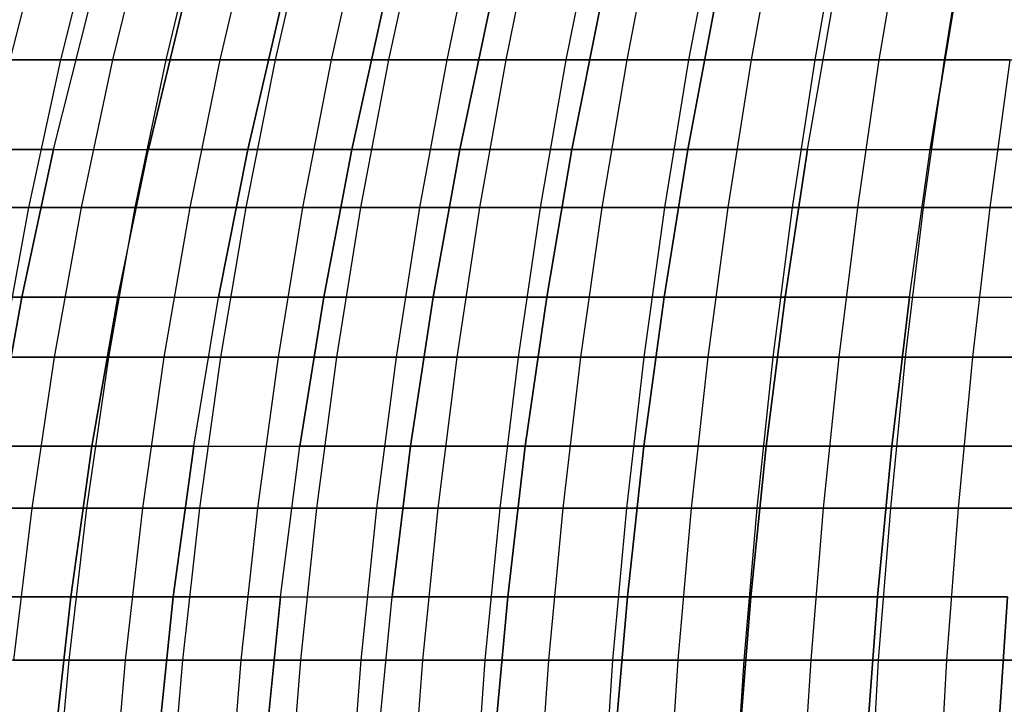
# Model space of a CAD drawing. Extents: x -125 to 125, y -143 to 0.
# Tile 133 of 241: x -42 to -26, y -75 to -64. Entities that reach past the tile are written whole.
import ezdxf

# ---------------------------------------------------------------- set-up
doc = ezdxf.new("R2010")
doc.units = 0
doc.header["$LTSCALE"] = 25.4
doc.layers.get('0').update_dxf_attribs({"linetype": 'CONTINUOUS'})

# ---------------------------------------------------------------- blocks, each defined once
blk = doc.blocks.new('NL2500026672_STL')
at = {"color": 0}
for p, q in [((-41.203, -61.953, 38.269), (-41.809, -64.327, 38.832)), ((-41.203, -61.953, 38.269), (-41.809, -64.327, 38.832)), ((-40.387, -61.953, -39.129), (-40.981, -64.327, -39.705)), ((-40.387, -61.953, -39.129), (-40.981, -64.327, -39.705)), ((-39.553, -61.953, 39.972), (-40.135, -64.327, 40.56)), ((-39.553, -61.953, 39.972), (-40.135, -64.327, 40.56)), ((-38.701, -61.953, -40.797), (-39.271, -64.327, -41.397)), ((-38.701, -61.953, -40.797), (-39.271, -64.327, -41.397)), ((-37.833, -61.953, 41.604), (-38.389, -64.327, 42.216)), ((-37.833, -61.953, 41.604), (-38.389, -64.327, 42.216)), ((-36.947, -61.953, -42.392), (-37.49, -64.327, -43.016)), ((-36.947, -61.953, -42.392), (-37.49, -64.327, -43.016)), ((-36.045, -61.953, 43.162), (-36.575, -64.327, 43.797)), ((-36.045, -61.953, 43.162), (-36.575, -64.327, 43.797)), ((-35.127, -61.953, -43.912), (-35.644, -64.327, -44.558)), ((-35.127, -61.953, -43.912), (-35.644, -64.327, -44.558)), ((-34.194, -61.953, 44.643), (-34.696, -64.327, 45.3)), ((-34.194, -61.953, 44.643), (-34.696, -64.327, 45.3)), ((-33.245, -61.953, -45.354), (-33.734, -64.327, -46.021)), ((-33.245, -61.953, -45.354), (-33.734, -64.327, -46.021)), ((-32.281, -61.953, 46.045), (-32.756, -64.327, 46.722)), ((-32.281, -61.953, 46.045), (-32.756, -64.327, 46.722)), ((-31.303, -61.953, -46.715), (-31.764, -64.327, -47.402)), ((-31.303, -61.953, -46.715), (-31.764, -64.327, -47.402)), ((-30.311, -61.953, 47.365), (-30.757, -64.327, 48.061)), ((-30.311, -61.953, 47.365), (-30.757, -64.327, 48.061)), ((-29.306, -61.953, -47.993), (-29.737, -64.327, -48.699)), ((-29.306, -61.953, -47.993), (-29.737, -64.327, -48.699)), ((-28.288, -61.953, 48.601), (-28.704, -64.327, 49.315)), ((-28.288, -61.953, 48.601), (-28.704, -64.327, 49.315)), ((-27.257, -61.953, -49.186), (-27.658, -64.327, -49.909)), ((-27.257, -61.953, -49.186), (-27.658, -64.327, -49.909)), ((-26.214, -61.953, 49.75), (-26.599, -64.327, 50.481)), ((-26.214, -61.953, 49.75), (-26.599, -64.327, 50.481)), ((-41.095, -65.788, -34.483), (-40.5, -63.417, -33.984)), ((-41.095, -65.788, -34.483), (-40.5, -63.417, -33.984)), ((-41.095, -65.788, 34.483), (-40.5, -63.417, 33.984)), ((-41.095, -65.788, 34.483), (-40.5, -63.417, 33.984)), ((-39.551, -65.788, -36.242), (-38.98, -63.417, -35.718)), ((-39.551, -65.788, -36.242), (-38.98, -63.417, -35.718)), ((-38.98, -63.417, 35.718), (-39.551, -65.788, 36.242)), ((-38.98, -63.417, 35.718), (-39.551, -65.788, 36.242)), ((-37.933, -65.788, -37.933), (-37.384, -63.417, -37.384)), ((-37.933, -65.788, -37.933), (-37.384, -63.417, -37.384)), ((-37.384, -63.417, 37.384), (-37.933, -65.788, 37.933)), ((-37.384, -63.417, 37.384), (-37.933, -65.788, 37.933)), ((-36.242, -65.788, -39.551), (-35.718, -63.417, -38.98)), ((-36.242, -65.788, -39.551), (-35.718, -63.417, -38.98)), ((-35.718, -63.417, 38.98), (-36.242, -65.788, 39.551)), ((-35.718, -63.417, 38.98), (-36.242, -65.788, 39.551)), ((-34.483, -65.788, -41.095), (-33.984, -63.417, -40.5)), ((-34.483, -65.788, -41.095), (-33.984, -63.417, -40.5)), ((-33.984, -63.417, 40.5), (-34.483, -65.788, 41.095)), ((-33.984, -63.417, 40.5), (-34.483, -65.788, 41.095)), ((-32.657, -65.788, -42.56), (-32.185, -63.417, -41.944)), ((-32.657, -65.788, -42.56), (-32.185, -63.417, -41.944)), ((-32.185, -63.417, 41.944), (-32.657, -65.788, 42.56)), ((-32.185, -63.417, 41.944), (-32.657, -65.788, 42.56)), ((-30.77, -65.788, -43.944), (-30.325, -63.417, -43.308)), ((-30.77, -65.788, -43.944), (-30.325, -63.417, -43.308)), ((-30.325, -63.417, 43.308), (-30.77, -65.788, 43.944)), ((-30.325, -63.417, 43.308), (-30.77, -65.788, 43.944)), ((-28.824, -65.788, -45.244), (-28.407, -63.417, -44.59)), ((-28.824, -65.788, -45.244), (-28.407, -63.417, -44.59)), ((-28.824, -65.788, 45.244), (-28.407, -63.417, 44.59)), ((-28.824, -65.788, 45.244), (-28.407, -63.417, 44.59)), ((-26.823, -65.788, -46.458), (-26.435, -63.417, -45.786)), ((-26.823, -65.788, -46.458), (-26.435, -63.417, -45.786)), ((-26.435, -63.417, 45.786), (-26.823, -65.788, 46.458)), ((-26.435, -63.417, 45.786), (-26.823, -65.788, 46.458)), ((-40.981, -64.327, -39.705), (-42.618, -64.327, -37.942)), ((-40.981, -64.327, -39.705), (-42.618, -64.327, -37.942)), ((-41.809, -64.327, 38.832), (-40.135, -64.327, 40.56)), ((-41.809, -64.327, 38.832), (-40.135, -64.327, 40.56)), ((-40.981, -64.327, -39.705), (-41.503, -66.732, -40.21)), ((-40.981, -64.327, -39.705), (-41.503, -66.732, -40.21)), ((-39.271, -64.327, -41.397), (-40.981, -64.327, -39.705)), ((-39.271, -64.327, -41.397), (-40.981, -64.327, -39.705)), ((-40.135, -64.327, 40.56), (-40.646, -66.732, 41.077)), ((-40.135, -64.327, 40.56), (-40.646, -66.732, 41.077)), ((-40.135, -64.327, 40.56), (-38.389, -64.327, 42.216)), ((-40.135, -64.327, 40.56), (-38.389, -64.327, 42.216)), ((-39.271, -64.327, -41.397), (-39.771, -66.732, -41.924)), ((-39.271, -64.327, -41.397), (-39.771, -66.732, -41.924)), ((-37.49, -64.327, -43.016), (-39.271, -64.327, -41.397)), ((-37.49, -64.327, -43.016), (-39.271, -64.327, -41.397)), ((-38.389, -64.327, 42.216), (-38.878, -66.732, 42.754)), ((-38.389, -64.327, 42.216), (-38.878, -66.732, 42.754)), ((-38.389, -64.327, 42.216), (-36.575, -64.327, 43.797)), ((-38.389, -64.327, 42.216), (-36.575, -64.327, 43.797)), ((-37.49, -64.327, -43.016), (-37.968, -66.732, -43.564)), ((-37.49, -64.327, -43.016), (-37.968, -66.732, -43.564)), ((-35.644, -64.327, -44.558), (-37.49, -64.327, -43.016)), ((-35.644, -64.327, -44.558), (-37.49, -64.327, -43.016)), ((-36.575, -64.327, 43.797), (-37.041, -66.732, 44.354)), ((-36.575, -64.327, 43.797), (-37.041, -66.732, 44.354)), ((-36.575, -64.327, 43.797), (-34.696, -64.327, 45.3)), ((-36.575, -64.327, 43.797), (-34.696, -64.327, 45.3)), ((-35.644, -64.327, -44.558), (-36.098, -66.732, -45.126)), ((-35.644, -64.327, -44.558), (-36.098, -66.732, -45.126)), ((-33.734, -64.327, -46.021), (-35.644, -64.327, -44.558)), ((-33.734, -64.327, -46.021), (-35.644, -64.327, -44.558)), ((-34.696, -64.327, 45.3), (-35.138, -66.732, 45.877)), ((-34.696, -64.327, 45.3), (-35.138, -66.732, 45.877)), ((-34.696, -64.327, 45.3), (-32.756, -64.327, 46.722)), ((-34.696, -64.327, 45.3), (-32.756, -64.327, 46.722)), ((-33.734, -64.327, -46.021), (-34.163, -66.732, -46.607)), ((-33.734, -64.327, -46.021), (-34.163, -66.732, -46.607)), ((-31.764, -64.327, -47.402), (-33.734, -64.327, -46.021)), ((-31.764, -64.327, -47.402), (-33.734, -64.327, -46.021)), ((-32.756, -64.327, 46.722), (-33.173, -66.732, 47.317)), ((-32.756, -64.327, 46.722), (-33.173, -66.732, 47.317)), ((-32.756, -64.327, 46.722), (-30.757, -64.327, 48.061)), ((-32.756, -64.327, 46.722), (-30.757, -64.327, 48.061)), ((-31.764, -64.327, -47.402), (-32.168, -66.732, -48.006)), ((-31.764, -64.327, -47.402), (-32.168, -66.732, -48.006)), ((-29.737, -64.327, -48.699), (-31.764, -64.327, -47.402)), ((-29.737, -64.327, -48.699), (-31.764, -64.327, -47.402)), ((-30.757, -64.327, 48.061), (-31.149, -66.732, 48.674)), ((-30.757, -64.327, 48.061), (-31.149, -66.732, 48.674)), ((-30.757, -64.327, 48.061), (-28.704, -64.327, 49.315)), ((-30.757, -64.327, 48.061), (-28.704, -64.327, 49.315)), ((-29.737, -64.327, -48.699), (-30.116, -66.732, -49.319)), ((-29.737, -64.327, -48.699), (-30.116, -66.732, -49.319)), ((-27.658, -64.327, -49.909), (-29.737, -64.327, -48.699)), ((-27.658, -64.327, -49.909), (-29.737, -64.327, -48.699)), ((-28.704, -64.327, 49.315), (-29.069, -66.732, 49.943)), ((-28.704, -64.327, 49.315), (-29.069, -66.732, 49.943)), ((-28.704, -64.327, 49.315), (-26.599, -64.327, 50.481)), ((-28.704, -64.327, 49.315), (-26.599, -64.327, 50.481)), ((-27.658, -64.327, -49.909), (-28.01, -66.732, -50.545)), ((-27.658, -64.327, -49.909), (-28.01, -66.732, -50.545)), ((-25.529, -64.327, -51.031), (-27.658, -64.327, -49.909)), ((-25.529, -64.327, -51.031), (-27.658, -64.327, -49.909)), ((-26.599, -64.327, 50.481), (-26.938, -66.732, 51.124)), ((-26.599, -64.327, 50.481), (-26.938, -66.732, 51.124)), ((-26.599, -64.327, 50.481), (-24.447, -64.327, 51.558)), ((-26.599, -64.327, 50.481), (-24.447, -64.327, 51.558)), ((-25.529, -64.327, -51.031), (-25.854, -66.732, -51.681)), ((-25.529, -64.327, -51.031), (-25.854, -66.732, -51.681)), ((-42.56, -65.788, -32.657), (-41.095, -65.788, -34.483)), ((-42.56, -65.788, -32.657), (-41.095, -65.788, -34.483)), ((-41.095, -65.788, 34.483), (-42.56, -65.788, 32.657)), ((-41.095, -65.788, 34.483), (-42.56, -65.788, 32.657)), ((-41.612, -68.189, -34.916), (-41.095, -65.788, -34.483)), ((-41.612, -68.189, -34.916), (-41.095, -65.788, -34.483)), ((-41.095, -65.788, 34.483), (-41.612, -68.189, 34.916)), ((-41.095, -65.788, 34.483), (-41.612, -68.189, 34.916)), ((-41.095, -65.788, -34.483), (-39.551, -65.788, -36.242)), ((-41.095, -65.788, -34.483), (-39.551, -65.788, -36.242)), ((-41.095, -65.788, 34.483), (-39.551, -65.788, 36.242)), ((-41.095, -65.788, 34.483), (-39.551, -65.788, 36.242)), ((-40.049, -68.189, -36.698), (-39.551, -65.788, -36.242)), ((-40.049, -68.189, -36.698), (-39.551, -65.788, -36.242)), ((-40.049, -68.189, 36.698), (-39.551, -65.788, 36.242)), ((-40.049, -68.189, 36.698), (-39.551, -65.788, 36.242)), ((-39.551, -65.788, -36.242), (-37.933, -65.788, -37.933)), ((-39.551, -65.788, -36.242), (-37.933, -65.788, -37.933)), ((-37.933, -65.788, 37.933), (-39.551, -65.788, 36.242)), ((-37.933, -65.788, 37.933), (-39.551, -65.788, 36.242)), ((-38.41, -68.189, -38.41), (-37.933, -65.788, -37.933)), ((-38.41, -68.189, -38.41), (-37.933, -65.788, -37.933)), ((-37.933, -65.788, 37.933), (-38.41, -68.189, 38.41)), ((-37.933, -65.788, 37.933), (-38.41, -68.189, 38.41)), ((-37.933, -65.788, -37.933), (-36.242, -65.788, -39.551)), ((-37.933, -65.788, -37.933), (-36.242, -65.788, -39.551)), ((-36.242, -65.788, 39.551), (-37.933, -65.788, 37.933)), ((-36.242, -65.788, 39.551), (-37.933, -65.788, 37.933)), ((-36.698, -68.189, -40.049), (-36.242, -65.788, -39.551)), ((-36.698, -68.189, -40.049), (-36.242, -65.788, -39.551)), ((-36.242, -65.788, 39.551), (-36.698, -68.189, 40.049)), ((-36.242, -65.788, 39.551), (-36.698, -68.189, 40.049)), ((-36.242, -65.788, -39.551), (-34.483, -65.788, -41.095)), ((-36.242, -65.788, -39.551), (-34.483, -65.788, -41.095)), ((-34.483, -65.788, 41.095), (-36.242, -65.788, 39.551)), ((-34.483, -65.788, 41.095), (-36.242, -65.788, 39.551)), ((-34.916, -68.189, -41.612), (-34.483, -65.788, -41.095)), ((-34.916, -68.189, -41.612), (-34.483, -65.788, -41.095)), ((-34.483, -65.788, 41.095), (-34.916, -68.189, 41.612)), ((-34.483, -65.788, 41.095), (-34.916, -68.189, 41.612)), ((-34.483, -65.788, -41.095), (-32.657, -65.788, -42.56)), ((-34.483, -65.788, -41.095), (-32.657, -65.788, -42.56)), ((-32.657, -65.788, 42.56), (-34.483, -65.788, 41.095)), ((-32.657, -65.788, 42.56), (-34.483, -65.788, 41.095)), ((-33.068, -68.189, -43.095), (-32.657, -65.788, -42.56)), ((-33.068, -68.189, -43.095), (-32.657, -65.788, -42.56)), ((-32.657, -65.788, 42.56), (-33.068, -68.189, 43.095)), ((-32.657, -65.788, 42.56), (-33.068, -68.189, 43.095)), ((-32.657, -65.788, -42.56), (-30.77, -65.788, -43.944)), ((-32.657, -65.788, -42.56), (-30.77, -65.788, -43.944)), ((-30.77, -65.788, 43.944), (-32.657, -65.788, 42.56)), ((-30.77, -65.788, 43.944), (-32.657, -65.788, 42.56)), ((-31.157, -68.189, -44.496), (-30.77, -65.788, -43.944)), ((-31.157, -68.189, -44.496), (-30.77, -65.788, -43.944)), ((-30.77, -65.788, 43.944), (-31.157, -68.189, 44.496)), ((-30.77, -65.788, 43.944), (-31.157, -68.189, 44.496)), ((-30.77, -65.788, -43.944), (-28.824, -65.788, -45.244)), ((-30.77, -65.788, -43.944), (-28.824, -65.788, -45.244)), ((-28.824, -65.788, 45.244), (-30.77, -65.788, 43.944)), ((-28.824, -65.788, 45.244), (-30.77, -65.788, 43.944)), ((-29.186, -68.189, -45.813), (-28.824, -65.788, -45.244)), ((-29.186, -68.189, -45.813), (-28.824, -65.788, -45.244)), ((-28.824, -65.788, 45.244), (-29.186, -68.189, 45.813)), ((-28.824, -65.788, 45.244), (-29.186, -68.189, 45.813)), ((-28.824, -65.788, -45.244), (-26.823, -65.788, -46.458)), ((-28.824, -65.788, -45.244), (-26.823, -65.788, -46.458)), ((-28.824, -65.788, 45.244), (-26.823, -65.788, 46.458)), ((-28.824, -65.788, 45.244), (-26.823, -65.788, 46.458)), ((-27.16, -68.189, -47.043), (-26.823, -65.788, -46.458)), ((-27.16, -68.189, -47.043), (-26.823, -65.788, -46.458)), ((-27.16, -68.189, 47.043), (-26.823, -65.788, 46.458)), ((-27.16, -68.189, 47.043), (-26.823, -65.788, 46.458)), ((-26.823, -65.788, -46.458), (-24.771, -65.788, -47.584)), ((-26.823, -65.788, -46.458), (-24.771, -65.788, -47.584)), ((-24.771, -65.788, 47.584), (-26.823, -65.788, 46.458)), ((-24.771, -65.788, 47.584), (-26.823, -65.788, 46.458)), ((-41.503, -66.732, -40.21), (-43.161, -66.732, -38.425)), ((-41.503, -66.732, -40.21), (-43.161, -66.732, -38.425)), ((-42.341, -66.732, 39.327), (-40.646, -66.732, 41.077)), ((-42.341, -66.732, 39.327), (-40.646, -66.732, 41.077)), ((-41.503, -66.732, -40.21), (-41.952, -69.167, -40.646)), ((-41.503, -66.732, -40.21), (-41.952, -69.167, -40.646)), ((-39.771, -66.732, -41.924), (-41.503, -66.732, -40.21)), ((-39.771, -66.732, -41.924), (-41.503, -66.732, -40.21)), ((-40.646, -66.732, 41.077), (-41.086, -69.167, 41.521)), ((-40.646, -66.732, 41.077), (-41.086, -69.167, 41.521)), ((-40.646, -66.732, 41.077), (-38.878, -66.732, 42.754)), ((-40.646, -66.732, 41.077), (-38.878, -66.732, 42.754)), ((-39.771, -66.732, -41.924), (-40.201, -69.167, -42.378)), ((-39.771, -66.732, -41.924), (-40.201, -69.167, -42.378)), ((-37.968, -66.732, -43.564), (-39.771, -66.732, -41.924)), ((-37.968, -66.732, -43.564), (-39.771, -66.732, -41.924)), ((-38.878, -66.732, 42.754), (-39.299, -69.167, 43.216)), ((-38.878, -66.732, 42.754), (-39.299, -69.167, 43.216)), ((-38.878, -66.732, 42.754), (-37.041, -66.732, 44.354)), ((-38.878, -66.732, 42.754), (-37.041, -66.732, 44.354)), ((-37.968, -66.732, -43.564), (-38.379, -69.167, -44.035)), ((-37.968, -66.732, -43.564), (-38.379, -69.167, -44.035)), ((-36.098, -66.732, -45.126), (-37.968, -66.732, -43.564)), ((-36.098, -66.732, -45.126), (-37.968, -66.732, -43.564)), ((-37.041, -66.732, 44.354), (-37.442, -69.167, 44.835)), ((-37.041, -66.732, 44.354), (-37.442, -69.167, 44.835)), ((-37.041, -66.732, 44.354), (-35.138, -66.732, 45.877)), ((-37.041, -66.732, 44.354), (-35.138, -66.732, 45.877)), ((-36.098, -66.732, -45.126), (-36.488, -69.167, -45.614)), ((-36.098, -66.732, -45.126), (-36.488, -69.167, -45.614)), ((-34.163, -66.732, -46.607), (-36.098, -66.732, -45.126)), ((-34.163, -66.732, -46.607), (-36.098, -66.732, -45.126)), ((-35.138, -66.732, 45.877), (-35.519, -69.167, 46.373)), ((-35.138, -66.732, 45.877), (-35.519, -69.167, 46.373)), ((-35.138, -66.732, 45.877), (-33.173, -66.732, 47.317)), ((-35.138, -66.732, 45.877), (-33.173, -66.732, 47.317)), ((-34.163, -66.732, -46.607), (-34.533, -69.167, -47.112)), ((-34.163, -66.732, -46.607), (-34.533, -69.167, -47.112)), ((-32.168, -66.732, -48.006), (-34.163, -66.732, -46.607)), ((-32.168, -66.732, -48.006), (-34.163, -66.732, -46.607)), ((-33.173, -66.732, 47.317), (-33.532, -69.167, 47.829)), ((-33.173, -66.732, 47.317), (-33.532, -69.167, 47.829)), ((-33.173, -66.732, 47.317), (-31.149, -66.732, 48.674)), ((-33.173, -66.732, 47.317), (-31.149, -66.732, 48.674)), ((-32.168, -66.732, -48.006), (-32.516, -69.167, -48.526)), ((-32.168, -66.732, -48.006), (-32.516, -69.167, -48.526)), ((-30.116, -66.732, -49.319), (-32.168, -66.732, -48.006)), ((-30.116, -66.732, -49.319), (-32.168, -66.732, -48.006)), ((-31.149, -66.732, 48.674), (-31.486, -69.167, 49.2)), ((-31.149, -66.732, 48.674), (-31.486, -69.167, 49.2)), ((-31.149, -66.732, 48.674), (-29.069, -66.732, 49.943)), ((-31.149, -66.732, 48.674), (-29.069, -66.732, 49.943)), ((-30.116, -66.732, -49.319), (-30.442, -69.167, -49.853)), ((-30.116, -66.732, -49.319), (-30.442, -69.167, -49.853)), ((-28.01, -66.732, -50.545), (-30.116, -66.732, -49.319)), ((-28.01, -66.732, -50.545), (-30.116, -66.732, -49.319)), ((-29.069, -66.732, 49.943), (-29.384, -69.167, 50.484)), ((-29.069, -66.732, 49.943), (-29.384, -69.167, 50.484)), ((-29.069, -66.732, 49.943), (-26.938, -66.732, 51.124)), ((-29.069, -66.732, 49.943), (-26.938, -66.732, 51.124)), ((-28.01, -66.732, -50.545), (-28.313, -69.167, -51.092)), ((-28.01, -66.732, -50.545), (-28.313, -69.167, -51.092)), ((-25.854, -66.732, -51.681), (-28.01, -66.732, -50.545)), ((-25.854, -66.732, -51.681), (-28.01, -66.732, -50.545)), ((-26.938, -66.732, 51.124), (-27.23, -69.167, 51.678)), ((-26.938, -66.732, 51.124), (-27.23, -69.167, 51.678)), ((-26.938, -66.732, 51.124), (-24.759, -66.732, 52.215)), ((-26.938, -66.732, 51.124), (-24.759, -66.732, 52.215)), ((-25.854, -66.732, -51.681), (-26.134, -69.167, -52.24)), ((-25.854, -66.732, -51.681), (-26.134, -69.167, -52.24)), ((-23.653, -66.732, -52.725), (-25.854, -66.732, -51.681)), ((-23.653, -66.732, -52.725), (-25.854, -66.732, -51.681)), ((-43.095, -68.189, -33.068), (-41.612, -68.189, -34.916)), ((-43.095, -68.189, -33.068), (-41.612, -68.189, -34.916)), ((-41.612, -68.189, 34.916), (-43.095, -68.189, 33.068)), ((-41.612, -68.189, 34.916), (-43.095, -68.189, 33.068)), ((-42.05, -70.617, -35.284), (-41.612, -68.189, -34.916)), ((-42.05, -70.617, -35.284), (-41.612, -68.189, -34.916)), ((-41.612, -68.189, 34.916), (-42.05, -70.617, 35.284)), ((-41.612, -68.189, 34.916), (-42.05, -70.617, 35.284)), ((-41.612, -68.189, -34.916), (-40.049, -68.189, -36.698)), ((-41.612, -68.189, -34.916), (-40.049, -68.189, -36.698)), ((-40.049, -68.189, 36.698), (-41.612, -68.189, 34.916)), ((-40.049, -68.189, 36.698), (-41.612, -68.189, 34.916)), ((-40.471, -70.617, -37.085), (-40.049, -68.189, -36.698)), ((-40.471, -70.617, -37.085), (-40.049, -68.189, -36.698)), ((-40.049, -68.189, 36.698), (-40.471, -70.617, 37.085)), ((-40.049, -68.189, 36.698), (-40.471, -70.617, 37.085)), ((-40.049, -68.189, -36.698), (-38.41, -68.189, -38.41)), ((-40.049, -68.189, -36.698), (-38.41, -68.189, -38.41)), ((-40.049, -68.189, 36.698), (-38.41, -68.189, 38.41)), ((-40.049, -68.189, 36.698), (-38.41, -68.189, 38.41)), ((-38.815, -70.617, -38.815), (-38.41, -68.189, -38.41)), ((-38.815, -70.617, -38.815), (-38.41, -68.189, -38.41)), ((-38.815, -70.617, 38.815), (-38.41, -68.189, 38.41)), ((-38.815, -70.617, 38.815), (-38.41, -68.189, 38.41)), ((-38.41, -68.189, -38.41), (-36.698, -68.189, -40.049)), ((-38.41, -68.189, -38.41), (-36.698, -68.189, -40.049)), ((-36.698, -68.189, 40.049), (-38.41, -68.189, 38.41)), ((-36.698, -68.189, 40.049), (-38.41, -68.189, 38.41)), ((-37.085, -70.617, -40.471), (-36.698, -68.189, -40.049)), ((-37.085, -70.617, -40.471), (-36.698, -68.189, -40.049)), ((-36.698, -68.189, 40.049), (-37.085, -70.617, 40.471)), ((-36.698, -68.189, 40.049), (-37.085, -70.617, 40.471)), ((-36.698, -68.189, -40.049), (-34.916, -68.189, -41.612)), ((-36.698, -68.189, -40.049), (-34.916, -68.189, -41.612)), ((-34.916, -68.189, 41.612), (-36.698, -68.189, 40.049)), ((-34.916, -68.189, 41.612), (-36.698, -68.189, 40.049)), ((-35.284, -70.617, -42.05), (-34.916, -68.189, -41.612)), ((-35.284, -70.617, -42.05), (-34.916, -68.189, -41.612)), ((-34.916, -68.189, 41.612), (-35.284, -70.617, 42.05)), ((-34.916, -68.189, 41.612), (-35.284, -70.617, 42.05)), ((-34.916, -68.189, -41.612), (-33.068, -68.189, -43.095)), ((-34.916, -68.189, -41.612), (-33.068, -68.189, -43.095)), ((-33.068, -68.189, 43.095), (-34.916, -68.189, 41.612)), ((-33.068, -68.189, 43.095), (-34.916, -68.189, 41.612)), ((-33.417, -70.617, -43.549), (-33.068, -68.189, -43.095)), ((-33.417, -70.617, -43.549), (-33.068, -68.189, -43.095)), ((-33.068, -68.189, 43.095), (-33.417, -70.617, 43.549)), ((-33.068, -68.189, 43.095), (-33.417, -70.617, 43.549)), ((-33.068, -68.189, -43.095), (-31.157, -68.189, -44.496)), ((-33.068, -68.189, -43.095), (-31.157, -68.189, -44.496)), ((-31.157, -68.189, 44.496), (-33.068, -68.189, 43.095)), ((-31.157, -68.189, 44.496), (-33.068, -68.189, 43.095)), ((-31.485, -70.617, -44.965), (-31.157, -68.189, -44.496)), ((-31.485, -70.617, -44.965), (-31.157, -68.189, -44.496)), ((-31.157, -68.189, 44.496), (-31.485, -70.617, 44.965)), ((-31.157, -68.189, 44.496), (-31.485, -70.617, 44.965)), ((-31.157, -68.189, -44.496), (-29.186, -68.189, -45.813)), ((-31.157, -68.189, -44.496), (-29.186, -68.189, -45.813)), ((-29.186, -68.189, 45.813), (-31.157, -68.189, 44.496)), ((-29.186, -68.189, 45.813), (-31.157, -68.189, 44.496)), ((-29.494, -70.617, -46.296), (-29.186, -68.189, -45.813)), ((-29.494, -70.617, -46.296), (-29.186, -68.189, -45.813)), ((-29.186, -68.189, 45.813), (-29.494, -70.617, 46.296)), ((-29.186, -68.189, 45.813), (-29.494, -70.617, 46.296)), ((-29.186, -68.189, -45.813), (-27.16, -68.189, -47.043)), ((-29.186, -68.189, -45.813), (-27.16, -68.189, -47.043)), ((-27.16, -68.189, 47.043), (-29.186, -68.189, 45.813)), ((-27.16, -68.189, 47.043), (-29.186, -68.189, 45.813)), ((-27.446, -70.617, -47.538), (-27.16, -68.189, -47.043)), ((-27.446, -70.617, -47.538), (-27.16, -68.189, -47.043)), ((-27.16, -68.189, 47.043), (-27.446, -70.617, 47.538)), ((-27.16, -68.189, 47.043), (-27.446, -70.617, 47.538)), ((-27.16, -68.189, -47.043), (-25.082, -68.189, -48.182)), ((-27.16, -68.189, -47.043), (-25.082, -68.189, -48.182)), ((-27.16, -68.189, 47.043), (-25.082, -68.189, 48.182)), ((-27.16, -68.189, 47.043), (-25.082, -68.189, 48.182)), ((-42.8, -69.167, 39.752), (-41.086, -69.167, 41.521)), ((-42.8, -69.167, 39.752), (-41.086, -69.167, 41.521)), ((-40.201, -69.167, -42.378), (-41.952, -69.167, -40.646)), ((-40.201, -69.167, -42.378), (-41.952, -69.167, -40.646)), ((-41.086, -69.167, 41.521), (-41.453, -71.625, 41.893)), ((-41.086, -69.167, 41.521), (-41.453, -71.625, 41.893)), ((-41.086, -69.167, 41.521), (-39.299, -69.167, 43.216)), ((-41.086, -69.167, 41.521), (-39.299, -69.167, 43.216)), ((-40.201, -69.167, -42.378), (-40.561, -71.625, -42.757)), ((-40.201, -69.167, -42.378), (-40.561, -71.625, -42.757)), ((-38.379, -69.167, -44.035), (-40.201, -69.167, -42.378)), ((-38.379, -69.167, -44.035), (-40.201, -69.167, -42.378)), ((-39.299, -69.167, 43.216), (-39.651, -71.625, 43.603)), ((-39.299, -69.167, 43.216), (-39.651, -71.625, 43.603)), ((-39.299, -69.167, 43.216), (-37.442, -69.167, 44.835)), ((-39.299, -69.167, 43.216), (-37.442, -69.167, 44.835)), ((-38.379, -69.167, -44.035), (-38.722, -71.625, -44.429)), ((-38.379, -69.167, -44.035), (-38.722, -71.625, -44.429)), ((-36.488, -69.167, -45.614), (-38.379, -69.167, -44.035)), ((-36.488, -69.167, -45.614), (-38.379, -69.167, -44.035)), ((-37.442, -69.167, 44.835), (-37.777, -71.625, 45.236)), ((-37.442, -69.167, 44.835), (-37.777, -71.625, 45.236)), ((-37.442, -69.167, 44.835), (-35.519, -69.167, 46.373)), ((-37.442, -69.167, 44.835), (-35.519, -69.167, 46.373)), ((-36.488, -69.167, -45.614), (-36.815, -71.625, -46.022)), ((-36.488, -69.167, -45.614), (-36.815, -71.625, -46.022)), ((-34.533, -69.167, -47.112), (-36.488, -69.167, -45.614)), ((-34.533, -69.167, -47.112), (-36.488, -69.167, -45.614)), ((-35.519, -69.167, 46.373), (-35.837, -71.625, 46.788)), ((-35.519, -69.167, 46.373), (-35.837, -71.625, 46.788)), ((-35.519, -69.167, 46.373), (-33.532, -69.167, 47.829)), ((-35.519, -69.167, 46.373), (-33.532, -69.167, 47.829)), ((-34.533, -69.167, -47.112), (-34.842, -71.625, -47.533)), ((-34.533, -69.167, -47.112), (-34.842, -71.625, -47.533)), ((-32.516, -69.167, -48.526), (-34.533, -69.167, -47.112)), ((-32.516, -69.167, -48.526), (-34.533, -69.167, -47.112)), ((-33.532, -69.167, 47.829), (-33.832, -71.625, 48.257)), ((-33.532, -69.167, 47.829), (-33.832, -71.625, 48.257)), ((-33.532, -69.167, 47.829), (-31.486, -69.167, 49.2)), ((-33.532, -69.167, 47.829), (-31.486, -69.167, 49.2)), ((-32.516, -69.167, -48.526), (-32.807, -71.625, -48.96)), ((-32.516, -69.167, -48.526), (-32.807, -71.625, -48.96)), ((-30.442, -69.167, -49.853), (-32.516, -69.167, -48.526)), ((-30.442, -69.167, -49.853), (-32.516, -69.167, -48.526)), ((-31.486, -69.167, 49.2), (-31.768, -71.625, 49.641)), ((-31.486, -69.167, 49.2), (-31.768, -71.625, 49.641)), ((-31.486, -69.167, 49.2), (-29.384, -69.167, 50.484)), ((-31.486, -69.167, 49.2), (-29.384, -69.167, 50.484)), ((-30.442, -69.167, -49.853), (-30.714, -71.625, -50.299)), ((-30.442, -69.167, -49.853), (-30.714, -71.625, -50.299)), ((-28.313, -69.167, -51.092), (-30.442, -69.167, -49.853)), ((-28.313, -69.167, -51.092), (-30.442, -69.167, -49.853)), ((-29.384, -69.167, 50.484), (-29.647, -71.625, 50.936)), ((-29.384, -69.167, 50.484), (-29.647, -71.625, 50.936)), ((-29.384, -69.167, 50.484), (-27.23, -69.167, 51.678)), ((-29.384, -69.167, 50.484), (-27.23, -69.167, 51.678)), ((-28.313, -69.167, -51.092), (-28.566, -71.625, -51.55)), ((-28.313, -69.167, -51.092), (-28.566, -71.625, -51.55)), ((-26.134, -69.167, -52.24), (-28.313, -69.167, -51.092)), ((-26.134, -69.167, -52.24), (-28.313, -69.167, -51.092)), ((-27.23, -69.167, 51.678), (-27.473, -71.625, 52.14)), ((-27.23, -69.167, 51.678), (-27.473, -71.625, 52.14)), ((-27.23, -69.167, 51.678), (-25.027, -69.167, 52.78)), ((-27.23, -69.167, 51.678), (-25.027, -69.167, 52.78)), ((-26.134, -69.167, -52.24), (-26.368, -71.625, -52.708)), ((-26.134, -69.167, -52.24), (-26.368, -71.625, -52.708)), ((-23.908, -69.167, -53.296), (-26.134, -69.167, -52.24)), ((-23.908, -69.167, -53.296), (-26.134, -69.167, -52.24)), ((-42.05, -70.617, -35.284), (-40.471, -70.617, -37.085)), ((-42.05, -70.617, -35.284), (-40.471, -70.617, -37.085)), ((-40.471, -70.617, 37.085), (-42.05, -70.617, 35.284)), ((-40.471, -70.617, 37.085), (-42.05, -70.617, 35.284)), ((-40.817, -73.067, -37.402), (-40.471, -70.617, -37.085)), ((-40.817, -73.067, -37.402), (-40.471, -70.617, -37.085)), ((-40.471, -70.617, 37.085), (-40.817, -73.067, 37.402)), ((-40.471, -70.617, 37.085), (-40.817, -73.067, 37.402)), ((-40.471, -70.617, -37.085), (-38.815, -70.617, -38.815)), ((-40.471, -70.617, -37.085), (-38.815, -70.617, -38.815)), ((-38.815, -70.617, 38.815), (-40.471, -70.617, 37.085)), ((-38.815, -70.617, 38.815), (-40.471, -70.617, 37.085)), ((-39.147, -73.067, -39.147), (-38.815, -70.617, -38.815)), ((-39.147, -73.067, -39.147), (-38.815, -70.617, -38.815)), ((-38.815, -70.617, 38.815), (-39.147, -73.067, 39.147)), ((-38.815, -70.617, 38.815), (-39.147, -73.067, 39.147)), ((-38.815, -70.617, -38.815), (-37.085, -70.617, -40.471)), ((-38.815, -70.617, -38.815), (-37.085, -70.617, -40.471)), ((-38.815, -70.617, 38.815), (-37.085, -70.617, 40.471)), ((-38.815, -70.617, 38.815), (-37.085, -70.617, 40.471)), ((-37.402, -73.067, -40.817), (-37.085, -70.617, -40.471)), ((-37.402, -73.067, -40.817), (-37.085, -70.617, -40.471)), ((-37.402, -73.067, 40.817), (-37.085, -70.617, 40.471)), ((-37.402, -73.067, 40.817), (-37.085, -70.617, 40.471)), ((-37.085, -70.617, -40.471), (-35.284, -70.617, -42.05)), ((-37.085, -70.617, -40.471), (-35.284, -70.617, -42.05)), ((-35.284, -70.617, 42.05), (-37.085, -70.617, 40.471)), ((-35.284, -70.617, 42.05), (-37.085, -70.617, 40.471)), ((-35.586, -73.067, -42.41), (-35.284, -70.617, -42.05)), ((-35.586, -73.067, -42.41), (-35.284, -70.617, -42.05)), ((-35.284, -70.617, 42.05), (-35.586, -73.067, 42.41)), ((-35.284, -70.617, 42.05), (-35.586, -73.067, 42.41)), ((-35.284, -70.617, -42.05), (-33.417, -70.617, -43.549)), ((-35.284, -70.617, -42.05), (-33.417, -70.617, -43.549)), ((-33.417, -70.617, 43.549), (-35.284, -70.617, 42.05)), ((-33.417, -70.617, 43.549), (-35.284, -70.617, 42.05)), ((-33.702, -73.067, -43.922), (-33.417, -70.617, -43.549)), ((-33.702, -73.067, -43.922), (-33.417, -70.617, -43.549)), ((-33.417, -70.617, 43.549), (-33.702, -73.067, 43.922)), ((-33.417, -70.617, 43.549), (-33.702, -73.067, 43.922)), ((-33.417, -70.617, -43.549), (-31.485, -70.617, -44.965)), ((-33.417, -70.617, -43.549), (-31.485, -70.617, -44.965)), ((-31.485, -70.617, 44.965), (-33.417, -70.617, 43.549)), ((-31.485, -70.617, 44.965), (-33.417, -70.617, 43.549)), ((-31.754, -73.067, -45.35), (-31.485, -70.617, -44.965)), ((-31.754, -73.067, -45.35), (-31.485, -70.617, -44.965)), ((-31.485, -70.617, 44.965), (-31.754, -73.067, 45.35)), ((-31.485, -70.617, 44.965), (-31.754, -73.067, 45.35)), ((-31.485, -70.617, -44.965), (-29.494, -70.617, -46.296)), ((-31.485, -70.617, -44.965), (-29.494, -70.617, -46.296)), ((-29.494, -70.617, 46.296), (-31.485, -70.617, 44.965)), ((-29.494, -70.617, 46.296), (-31.485, -70.617, 44.965)), ((-29.746, -73.067, -46.692), (-29.494, -70.617, -46.296)), ((-29.746, -73.067, -46.692), (-29.494, -70.617, -46.296)), ((-29.494, -70.617, 46.296), (-29.746, -73.067, 46.692)), ((-29.494, -70.617, 46.296), (-29.746, -73.067, 46.692)), ((-29.494, -70.617, -46.296), (-27.446, -70.617, -47.538)), ((-29.494, -70.617, -46.296), (-27.446, -70.617, -47.538)), ((-27.446, -70.617, 47.538), (-29.494, -70.617, 46.296)), ((-27.446, -70.617, 47.538), (-29.494, -70.617, 46.296)), ((-27.681, -73.067, -47.945), (-27.446, -70.617, -47.538)), ((-27.681, -73.067, -47.945), (-27.446, -70.617, -47.538)), ((-27.446, -70.617, 47.538), (-27.681, -73.067, 47.945)), ((-27.446, -70.617, 47.538), (-27.681, -73.067, 47.945)), ((-27.446, -70.617, -47.538), (-25.347, -70.617, -48.69)), ((-27.446, -70.617, -47.538), (-25.347, -70.617, -48.69)), ((-25.347, -70.617, 48.69), (-27.446, -70.617, 47.538)), ((-25.347, -70.617, 48.69), (-27.446, -70.617, 47.538)), ((-43.183, -71.625, 40.108), (-41.453, -71.625, 41.893)), ((-43.183, -71.625, 40.108), (-41.453, -71.625, 41.893)), ((-40.561, -71.625, -42.757), (-42.327, -71.625, -41.01)), ((-40.561, -71.625, -42.757), (-42.327, -71.625, -41.01)), ((-41.453, -71.625, 41.893), (-41.749, -74.103, 42.191)), ((-41.453, -71.625, 41.893), (-41.749, -74.103, 42.191)), ((-41.453, -71.625, 41.893), (-39.651, -71.625, 43.603)), ((-41.453, -71.625, 41.893), (-39.651, -71.625, 43.603)), ((-40.561, -71.625, -42.757), (-40.85, -74.103, -43.062)), ((-40.561, -71.625, -42.757), (-40.85, -74.103, -43.062)), ((-38.722, -71.625, -44.429), (-40.561, -71.625, -42.757)), ((-38.722, -71.625, -44.429), (-40.561, -71.625, -42.757)), ((-39.651, -71.625, 43.603), (-39.933, -74.103, 43.913)), ((-39.651, -71.625, 43.603), (-39.933, -74.103, 43.913)), ((-39.651, -71.625, 43.603), (-37.777, -71.625, 45.236)), ((-39.651, -71.625, 43.603), (-37.777, -71.625, 45.236)), ((-38.722, -71.625, -44.429), (-38.998, -74.103, -44.746)), ((-38.722, -71.625, -44.429), (-38.998, -74.103, -44.746)), ((-36.815, -71.625, -46.022), (-38.722, -71.625, -44.429)), ((-36.815, -71.625, -46.022), (-38.722, -71.625, -44.429)), ((-37.777, -71.625, 45.236), (-38.046, -74.103, 45.558)), ((-37.777, -71.625, 45.236), (-38.046, -74.103, 45.558)), ((-37.777, -71.625, 45.236), (-35.837, -71.625, 46.788)), ((-37.777, -71.625, 45.236), (-35.837, -71.625, 46.788)), ((-36.815, -71.625, -46.022), (-37.077, -74.103, -46.35)), ((-36.815, -71.625, -46.022), (-37.077, -74.103, -46.35)), ((-34.842, -71.625, -47.533), (-36.815, -71.625, -46.022)), ((-34.842, -71.625, -47.533), (-36.815, -71.625, -46.022)), ((-35.837, -71.625, 46.788), (-36.092, -74.103, 47.121)), ((-35.837, -71.625, 46.788), (-36.092, -74.103, 47.121)), ((-35.837, -71.625, 46.788), (-33.832, -71.625, 48.257)), ((-35.837, -71.625, 46.788), (-33.832, -71.625, 48.257)), ((-34.842, -71.625, -47.533), (-35.09, -74.103, -47.872)), ((-34.842, -71.625, -47.533), (-35.09, -74.103, -47.872)), ((-32.807, -71.625, -48.96), (-34.842, -71.625, -47.533)), ((-32.807, -71.625, -48.96), (-34.842, -71.625, -47.533)), ((-33.832, -71.625, 48.257), (-34.073, -74.103, 48.601)), ((-33.832, -71.625, 48.257), (-34.073, -74.103, 48.601)), ((-33.832, -71.625, 48.257), (-31.768, -71.625, 49.641)), ((-33.832, -71.625, 48.257), (-31.768, -71.625, 49.641)), ((-32.807, -71.625, -48.96), (-33.041, -74.103, -49.308)), ((-32.807, -71.625, -48.96), (-33.041, -74.103, -49.308)), ((-30.714, -71.625, -50.299), (-32.807, -71.625, -48.96)), ((-30.714, -71.625, -50.299), (-32.807, -71.625, -48.96)), ((-31.768, -71.625, 49.641), (-31.994, -74.103, 49.994)), ((-31.768, -71.625, 49.641), (-31.994, -74.103, 49.994)), ((-31.768, -71.625, 49.641), (-29.647, -71.625, 50.936)), ((-31.768, -71.625, 49.641), (-29.647, -71.625, 50.936)), ((-30.714, -71.625, -50.299), (-30.933, -74.103, -50.657)), ((-30.714, -71.625, -50.299), (-30.933, -74.103, -50.657)), ((-28.566, -71.625, -51.55), (-30.714, -71.625, -50.299)), ((-28.566, -71.625, -51.55), (-30.714, -71.625, -50.299)), ((-29.647, -71.625, 50.936), (-29.858, -74.103, 51.298)), ((-29.647, -71.625, 50.936), (-29.858, -74.103, 51.298)), ((-29.647, -71.625, 50.936), (-27.473, -71.625, 52.14)), ((-29.647, -71.625, 50.936), (-27.473, -71.625, 52.14)), ((-28.566, -71.625, -51.55), (-28.77, -74.103, -51.916)), ((-28.566, -71.625, -51.55), (-28.77, -74.103, -51.916)), ((-26.368, -71.625, -52.708), (-28.566, -71.625, -51.55)), ((-26.368, -71.625, -52.708), (-28.566, -71.625, -51.55)), ((-27.473, -71.625, 52.14), (-27.669, -74.103, 52.511)), ((-27.473, -71.625, 52.14), (-27.669, -74.103, 52.511)), ((-27.473, -71.625, 52.14), (-25.251, -71.625, 53.252)), ((-27.473, -71.625, 52.14), (-25.251, -71.625, 53.252)), ((-26.368, -71.625, -52.708), (-26.556, -74.103, -53.083)), ((-26.368, -71.625, -52.708), (-26.556, -74.103, -53.083)), ((-24.123, -71.625, -53.773), (-26.368, -71.625, -52.708)), ((-24.123, -71.625, -53.773), (-26.368, -71.625, -52.708)), ((-42.41, -73.067, -35.586), (-40.817, -73.067, -37.402)), ((-42.41, -73.067, -35.586), (-40.817, -73.067, -37.402)), ((-40.817, -73.067, 37.402), (-42.41, -73.067, 35.586)), ((-40.817, -73.067, 37.402), (-42.41, -73.067, 35.586)), ((-41.087, -75.535, -37.649), (-40.817, -73.067, -37.402)), ((-41.087, -75.535, -37.649), (-40.817, -73.067, -37.402)), ((-40.817, -73.067, 37.402), (-41.087, -75.535, 37.649)), ((-40.817, -73.067, 37.402), (-41.087, -75.535, 37.649)), ((-40.817, -73.067, -37.402), (-39.147, -73.067, -39.147)), ((-40.817, -73.067, -37.402), (-39.147, -73.067, -39.147)), ((-39.147, -73.067, 39.147), (-40.817, -73.067, 37.402)), ((-39.147, -73.067, 39.147), (-40.817, -73.067, 37.402)), ((-39.405, -75.535, -39.405), (-39.147, -73.067, -39.147)), ((-39.405, -75.535, -39.405), (-39.147, -73.067, -39.147)), ((-39.147, -73.067, 39.147), (-39.405, -75.535, 39.405)), ((-39.147, -73.067, 39.147), (-39.405, -75.535, 39.405)), ((-39.147, -73.067, -39.147), (-37.402, -73.067, -40.817)), ((-39.147, -73.067, -39.147), (-37.402, -73.067, -40.817)), ((-37.402, -73.067, 40.817), (-39.147, -73.067, 39.147)), ((-37.402, -73.067, 40.817), (-39.147, -73.067, 39.147)), ((-37.649, -75.535, -41.087), (-37.402, -73.067, -40.817)), ((-37.649, -75.535, -41.087), (-37.402, -73.067, -40.817)), ((-37.402, -73.067, 40.817), (-37.649, -75.535, 41.087)), ((-37.402, -73.067, 40.817), (-37.649, -75.535, 41.087)), ((-37.402, -73.067, -40.817), (-35.586, -73.067, -42.41)), ((-37.402, -73.067, -40.817), (-35.586, -73.067, -42.41)), ((-37.402, -73.067, 40.817), (-35.586, -73.067, 42.41)), ((-37.402, -73.067, 40.817), (-35.586, -73.067, 42.41)), ((-35.821, -75.535, -42.69), (-35.586, -73.067, -42.41)), ((-35.821, -75.535, -42.69), (-35.586, -73.067, -42.41)), ((-35.821, -75.535, 42.69), (-35.586, -73.067, 42.41)), ((-35.821, -75.535, 42.69), (-35.586, -73.067, 42.41)), ((-35.586, -73.067, -42.41), (-33.702, -73.067, -43.922)), ((-35.586, -73.067, -42.41), (-33.702, -73.067, -43.922)), ((-33.702, -73.067, 43.922), (-35.586, -73.067, 42.41)), ((-33.702, -73.067, 43.922), (-35.586, -73.067, 42.41)), ((-33.925, -75.535, -44.212), (-33.702, -73.067, -43.922)), ((-33.925, -75.535, -44.212), (-33.702, -73.067, -43.922)), ((-33.702, -73.067, 43.922), (-33.925, -75.535, 44.212)), ((-33.702, -73.067, 43.922), (-33.925, -75.535, 44.212)), ((-33.702, -73.067, -43.922), (-31.754, -73.067, -45.35)), ((-33.702, -73.067, -43.922), (-31.754, -73.067, -45.35)), ((-31.754, -73.067, 45.35), (-33.702, -73.067, 43.922)), ((-31.754, -73.067, 45.35), (-33.702, -73.067, 43.922)), ((-31.964, -75.535, -45.649), (-31.754, -73.067, -45.35)), ((-31.964, -75.535, -45.649), (-31.754, -73.067, -45.35)), ((-31.754, -73.067, 45.35), (-31.964, -75.535, 45.649)), ((-31.754, -73.067, 45.35), (-31.964, -75.535, 45.649)), ((-31.754, -73.067, -45.35), (-29.746, -73.067, -46.692)), ((-31.754, -73.067, -45.35), (-29.746, -73.067, -46.692)), ((-29.746, -73.067, 46.692), (-31.754, -73.067, 45.35)), ((-29.746, -73.067, 46.692), (-31.754, -73.067, 45.35)), ((-29.942, -75.535, -47), (-29.746, -73.067, -46.692)), ((-29.942, -75.535, -47), (-29.746, -73.067, -46.692)), ((-29.746, -73.067, 46.692), (-29.942, -75.535, 47)), ((-29.746, -73.067, 46.692), (-29.942, -75.535, 47)), ((-29.746, -73.067, -46.692), (-27.681, -73.067, -47.945)), ((-29.746, -73.067, -46.692), (-27.681, -73.067, -47.945)), ((-27.681, -73.067, 47.945), (-29.746, -73.067, 46.692)), ((-27.681, -73.067, 47.945), (-29.746, -73.067, 46.692)), ((-27.864, -75.535, -48.262), (-27.681, -73.067, -47.945)), ((-27.864, -75.535, -48.262), (-27.681, -73.067, -47.945)), ((-27.681, -73.067, 47.945), (-27.864, -75.535, 48.262)), ((-27.681, -73.067, 47.945), (-27.864, -75.535, 48.262)), ((-27.681, -73.067, -47.945), (-25.563, -73.067, -49.107)), ((-27.681, -73.067, -47.945), (-25.563, -73.067, -49.107)), ((-25.563, -73.067, 49.107), (-27.681, -73.067, 47.945)), ((-25.563, -73.067, 49.107), (-27.681, -73.067, 47.945)), ((-25.732, -75.535, -49.431), (-25.563, -73.067, -49.107)), ((-25.732, -75.535, -49.431), (-25.563, -73.067, -49.107)), ((-25.563, -73.067, 49.107), (-25.732, -75.535, 49.431)), ((-25.563, -73.067, 49.107), (-25.732, -75.535, 49.431)), ((-40.85, -74.103, -43.062), (-42.629, -74.103, -41.301)), ((-40.85, -74.103, -43.062), (-42.629, -74.103, -41.301)), ((-41.749, -74.103, 42.191), (-39.933, -74.103, 43.913)), ((-41.749, -74.103, 42.191), (-39.933, -74.103, 43.913)), ((-40.85, -74.103, -43.062), (-41.067, -76.597, -43.291)), ((-40.85, -74.103, -43.062), (-41.067, -76.597, -43.291)), ((-38.998, -74.103, -44.746), (-40.85, -74.103, -43.062)), ((-38.998, -74.103, -44.746), (-40.85, -74.103, -43.062)), ((-39.933, -74.103, 43.913), (-40.145, -76.597, 44.147)), ((-39.933, -74.103, 43.913), (-40.145, -76.597, 44.147)), ((-39.933, -74.103, 43.913), (-38.046, -74.103, 45.558)), ((-39.933, -74.103, 43.913), (-38.046, -74.103, 45.558)), ((-38.998, -74.103, -44.746), (-39.205, -76.597, -44.983)), ((-38.998, -74.103, -44.746), (-39.205, -76.597, -44.983)), ((-37.077, -74.103, -46.35), (-38.998, -74.103, -44.746)), ((-37.077, -74.103, -46.35), (-38.998, -74.103, -44.746)), ((-38.046, -74.103, 45.558), (-38.248, -76.597, 45.8)), ((-38.046, -74.103, 45.558), (-38.248, -76.597, 45.8)), ((-38.046, -74.103, 45.558), (-36.092, -74.103, 47.121)), ((-38.046, -74.103, 45.558), (-36.092, -74.103, 47.121)), ((-37.077, -74.103, -46.35), (-37.274, -76.597, -46.596)), ((-37.077, -74.103, -46.35), (-37.274, -76.597, -46.596)), ((-35.09, -74.103, -47.872), (-37.077, -74.103, -46.35)), ((-35.09, -74.103, -47.872), (-37.077, -74.103, -46.35)), ((-36.092, -74.103, 47.121), (-36.283, -76.597, 47.372)), ((-36.092, -74.103, 47.121), (-36.283, -76.597, 47.372)), ((-36.092, -74.103, 47.121), (-34.073, -74.103, 48.601)), ((-36.092, -74.103, 47.121), (-34.073, -74.103, 48.601)), ((-35.09, -74.103, -47.872), (-35.277, -76.597, -48.126)), ((-35.09, -74.103, -47.872), (-35.277, -76.597, -48.126)), ((-33.041, -74.103, -49.308), (-35.09, -74.103, -47.872)), ((-33.041, -74.103, -49.308), (-35.09, -74.103, -47.872)), ((-34.073, -74.103, 48.601), (-34.254, -76.597, 48.859)), ((-34.073, -74.103, 48.601), (-34.254, -76.597, 48.859)), ((-34.073, -74.103, 48.601), (-31.994, -74.103, 49.994)), ((-34.073, -74.103, 48.601), (-31.994, -74.103, 49.994)), ((-33.041, -74.103, -49.308), (-33.216, -76.597, -49.57)), ((-33.041, -74.103, -49.308), (-33.216, -76.597, -49.57)), ((-30.933, -74.103, -50.657), (-33.041, -74.103, -49.308)), ((-30.933, -74.103, -50.657), (-33.041, -74.103, -49.308)), ((-31.994, -74.103, 49.994), (-32.164, -76.597, 50.26)), ((-31.994, -74.103, 49.994), (-32.164, -76.597, 50.26)), ((-31.994, -74.103, 49.994), (-29.858, -74.103, 51.298)), ((-31.994, -74.103, 49.994), (-29.858, -74.103, 51.298)), ((-30.933, -74.103, -50.657), (-31.097, -76.597, -50.927)), ((-30.933, -74.103, -50.657), (-31.097, -76.597, -50.927)), ((-28.77, -74.103, -51.916), (-30.933, -74.103, -50.657)), ((-28.77, -74.103, -51.916), (-30.933, -74.103, -50.657)), ((-29.858, -74.103, 51.298), (-30.017, -76.597, 51.571)), ((-29.858, -74.103, 51.298), (-30.017, -76.597, 51.571)), ((-29.858, -74.103, 51.298), (-27.669, -74.103, 52.511)), ((-29.858, -74.103, 51.298), (-27.669, -74.103, 52.511)), ((-28.77, -74.103, -51.916), (-28.923, -76.597, -52.192)), ((-28.77, -74.103, -51.916), (-28.923, -76.597, -52.192)), ((-26.556, -74.103, -53.083), (-28.77, -74.103, -51.916)), ((-26.556, -74.103, -53.083), (-28.77, -74.103, -51.916)), ((-27.669, -74.103, 52.511), (-27.816, -76.597, 52.79)), ((-27.669, -74.103, 52.511), (-27.816, -76.597, 52.79)), ((-27.669, -74.103, 52.511), (-25.431, -74.103, 53.631)), ((-27.669, -74.103, 52.511), (-25.431, -74.103, 53.631)), ((-26.556, -74.103, -53.083), (-26.697, -76.597, -53.365)), ((-26.556, -74.103, -53.083), (-26.697, -76.597, -53.365)), ((-24.294, -74.103, -54.155), (-26.556, -74.103, -53.083)), ((-24.294, -74.103, -54.155), (-26.556, -74.103, -53.083))]:
    blk.add_line(p, q, dxfattribs=at)

msp = doc.modelspace()

# ---------------------------------------------------------------- block references
at = {"color": 253}
msp.add_blockref('NL2500026672_STL', (0, 0), dxfattribs=at)

doc.saveas('drawing.dxf')
